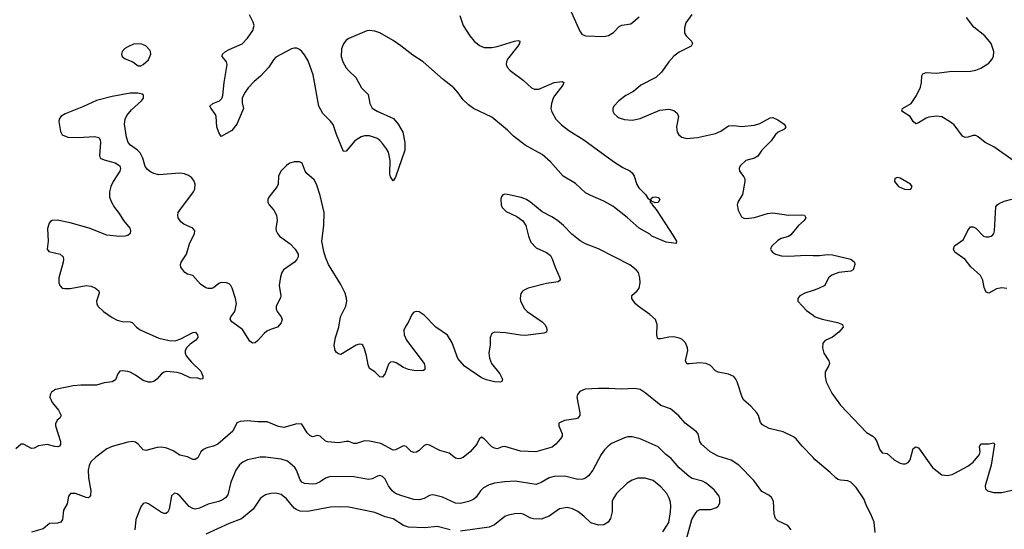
# Model space of a CAD drawing. Header units: inches. Extents: x 1308439 to 1441336, y 959892 to 1036309.
# Tile 113 of 167: x 1393900 to 1401470, y 990615 to 994534. Entities that reach past the tile are written whole.
import ezdxf

# ---------------------------------------------------------------- set-up
doc = ezdxf.new("R2010")
doc.units = ezdxf.units.IN
doc.header["$MEASUREMENT"] = 0
doc.layers.add('B3999', color=7, linetype='Continuous')
doc.layers.add('B4909', color=7, linetype='Continuous')

msp = doc.modelspace()

# ---------------------------------------------------------------- linework, layer by layer
at = {"layer": 'B3999', "color": 6}
for points, elevation in [([(1398130, 994617.7), (1398206.1, 994446.1), (1398222.8, 994422.8), (1398250.1, 994410.1), (1398390, 994405.2), (1398427.8, 994412.2), (1398465.4, 994434.6), (1398510, 994480.5), (1398530, 994490.9), (1398598.4, 994501.6), (1398663.5, 994556.5)], 2800), ([(1397285, 994565), (1397308.9, 994490), (1397359.7, 994410), (1397393.2, 994370), (1397434.8, 994334.8), (1397470, 994319.8), (1397530, 994319.1), (1397571.8, 994328.2), (1397703.5, 994370), (1397733.3, 994373.3), (1397746, 994370), (1397743.7, 994350), (1397730.8, 994330), (1397650.7, 994230), (1397641.9, 994210), (1397640.1, 994190), (1397646.9, 994170), (1397670, 994142.7), (1397771.9, 994070), (1397834.4, 994010), (1397858.4, 993998.4), (1397890, 993998.8), (1398010, 994050.3), (1398070, 994058.5), (1398083.9, 994050), (1398075.5, 994030), (1398011.9, 993948.1), (1398001.6, 993930), (1397989.5, 993890), (1397984.3, 993850), (1397987.7, 993830), (1398021.5, 993770), (1398065, 993725), (1398122.4, 993682.4), (1398236.9, 993610), (1398464.3, 993444.3), (1398538.4, 993398.4), (1398591.8, 993371.8), (1398610, 993355.2), (1398624.4, 993330), (1398645.7, 993265.7), (1398661.3, 993241.3), (1398710.4, 993190), (1398730, 993161), (1398747.7, 993147.7), (1398747.2, 993130), (1398759.6, 993119.6), (1398761.7, 993110), (1398793.4, 993073.4), (1398927.8, 992870), (1398950.3, 992830), (1398946.4, 992813.6), (1398870, 992822.6), (1398759.7, 992870), (1398744.2, 992884.2), (1398663.5, 992930), (1398571.5, 993011.5), (1398459.4, 993099.4), (1398390, 993139.4), (1398290, 993181), (1398250, 993203.3), (1398172.9, 993272.9), (1398079.6, 993330), (1397980, 993440), (1397917.3, 993497.3), (1397785.9, 993570), (1397697.7, 993637.7), (1397650, 993683.5), (1397530, 993783.5), (1397390, 993849.9), (1397350, 993878), (1397310, 993917.1), (1397271.4, 993971.4), (1397236.5, 994010), (1397154.9, 994074.8), (1397001.1, 994210), (1396921.7, 994261.8), (1396830, 994333.4), (1396770, 994374), (1396670, 994432.7), (1396630, 994446), (1396590, 994451.1), (1396570, 994448.8), (1396430.6, 994389.4), (1396410, 994376.1), (1396390, 994349.1), (1396374.4, 994310), (1396372.6, 994250), (1396384, 994210), (1396410, 994164.6), (1396430, 994139.9), (1396483.7, 994090), (1396528.5, 994010), (1396578.1, 993958.1), (1396592.8, 993890), (1396610, 993854.7), (1396648.9, 993830), (1396774.4, 993774.4), (1396810.7, 993730.6), (1396844.5, 993670), (1396859.8, 993590), (1396859.7, 993530), (1396790, 993322), (1396770, 993294.5), (1396750, 993326), (1396746.3, 993346.3), (1396748, 993450), (1396734.5, 993514.5), (1396721, 993541), (1396690, 993582.6), (1396670, 993606.1), (1396650, 993620.9), (1396590, 993641.5), (1396550, 993641.3), (1396525.8, 993634.2), (1396477.1, 993602.9), (1396410, 993522), (1396390, 993521.1), (1396335.1, 993650), (1396310, 993727.7), (1396290, 993753.8), (1396231.5, 993811.5), (1396200.6, 993870), (1396157, 994110), (1396116.5, 994216.5), (1396090, 994264.4), (1396070, 994288.5), (1396050, 994305.6), (1396030, 994314.9), (1396010, 994315.3), (1395990, 994309.1), (1395870, 994244.9), (1395850, 994225.8), (1395814.5, 994170), (1395750, 994099.9), (1395702, 994058), (1395657.5, 994010), (1395627.6, 993970), (1395610.1, 993930), (1395610, 993894), (1395620.8, 993850), (1395568.6, 993730), (1395530, 993680.7), (1395450, 993635.1), (1395430, 993666.2), (1395414.5, 993710), (1395410, 993790), (1395405.3, 993805.3), (1395370.8, 993850), (1395361.9, 993870), (1395383.8, 993890), (1395435.8, 993910), (1395453.1, 993926.9), (1395462.5, 993950), (1395471.3, 994050), (1395495, 994190), (1395489.5, 994210), (1395456.5, 994250), (1395459.5, 994270), (1395482.7, 994290), (1395510, 994305.1), (1395610, 994349.3), (1395650, 994391.2), (1395691.5, 994450), (1395702.3, 994490), (1395695.1, 994515.1), (1395665.4, 994570)], 2700), ([(1399067.1, 994572.9), (1399021.7, 994510), (1399011.4, 994470), (1399011.6, 994430), (1399024.8, 994410), (1399064.5, 994370), (1399072.9, 994350), (1399062, 994330), (1398970, 994283.2), (1398930, 994252.4), (1398890.1, 994209.9), (1398834.6, 994130), (1398791.2, 994090), (1398674.5, 994030), (1398617.9, 993982.1), (1398560.2, 993950), (1398506.2, 993910), (1398468.7, 993870), (1398459.8, 993850), (1398460.6, 993830), (1398471, 993810), (1398492.3, 993790), (1398510, 993780.4), (1398550, 993767.1), (1398610, 993762.1), (1398670, 993774.1), (1398821.5, 993838.5), (1398890, 993844.6), (1398930, 993835.4), (1398954.9, 993814.9), (1398964.8, 993790), (1398950.6, 993710), (1398955, 993670), (1398968.2, 993648.2), (1398990, 993630.8), (1399030, 993621.3), (1399110, 993628.3), (1399250, 993659.6), (1399290, 993676.4), (1399350, 993717.4), (1399390, 993720.3), (1399450, 993712.5), (1399550, 993723.7), (1399590, 993736.8), (1399670, 993778.2), (1399690, 993781.3), (1399730, 993763.7), (1399777.4, 993730), (1399790.1, 993710), (1399782.5, 993697.5), (1399775.2, 993690), (1399730.3, 993669.7), (1399710, 993651.6), (1399676.5, 993603.5), (1399606.3, 993530), (1399574.8, 993485.2), (1399550.1, 993469.9), (1399483.5, 993450), (1399440.5, 993410), (1399431, 993390), (1399433.7, 993370), (1399466.3, 993326.3), (1399473.9, 993310), (1399475.5, 993290), (1399458.2, 993190), (1399420.2, 993130), (1399416.3, 993110), (1399423.2, 993070), (1399450, 993018.3), (1399467.5, 993007.5), (1399485.3, 993005.3), (1399550, 993012.8), (1399650, 993042.3), (1399690, 993047.7), (1399810, 993031), (1399910, 993033.7), (1399934.6, 993030), (1399944.2, 993010), (1399930.6, 992990), (1399887.7, 992952.3), (1399830, 992879.3), (1399810, 992865.7), (1399755.3, 992850), (1399730, 992836.2), (1399680.2, 992790), (1399673.4, 992770), (1399678.6, 992758.6), (1399686.7, 992746.7), (1399710.4, 992730), (1399757.4, 992717.4), (1399810, 992714.3), (1399950, 992722.7), (1400000, 992721.6)], 2800), ([(1400000, 991167.1), (1399915.1, 991255.1), (1399871, 991310), (1399850, 991325.7), (1399770, 991364.2), (1399661.1, 991390), (1399610, 991418.2), (1399596.9, 991436.9), (1399579.1, 991490), (1399566.5, 991510), (1399521, 991561), (1399468.7, 991608.7), (1399454.6, 991630), (1399416, 991750), (1399406.2, 991770), (1399389.4, 991789.4), (1399350, 991807.5), (1399270, 991822.9), (1399250, 991834.4), (1399210, 991874.9), (1399178.9, 991890), (1399130, 991894.8), (1399050, 991886.5), (1399028.6, 991888.5), (1399018.3, 991910), (1399036.1, 991990), (1399035.3, 992010), (1399018.9, 992050), (1398990, 992076.7), (1398970, 992085.6), (1398930, 992093.9), (1398890, 992091.7), (1398830, 992080.7), (1398810, 992079.9), (1398804.1, 992084.1), (1398797.8, 992110), (1398802.3, 992190), (1398787.5, 992227.5), (1398746, 992266), (1398654.6, 992330), (1398633.5, 992350), (1398606.4, 992390), (1398607.2, 992412.8), (1398647.3, 992450), (1398661.6, 992470), (1398669.9, 992510), (1398669, 992550), (1398656.4, 992590), (1398638.7, 992610), (1398590, 992649.4), (1398350, 992771.8), (1398250, 992811), (1398210, 992832.6), (1398144.2, 992884.2), (1398079.9, 992950), (1398033.6, 992990), (1397990, 993018.6), (1397916.7, 993056.7), (1397830, 993129.1), (1397797.6, 993150), (1397754.7, 993165.3), (1397650, 993188.6), (1397629.1, 993190.9), (1397613.5, 993186.5), (1397602, 993170), (1397598.9, 993150), (1397602.8, 993110), (1397610, 993088.5), (1397639.2, 993059.2), (1397721.6, 993021.6), (1397768.1, 992988.1), (1397790.7, 992950.7), (1397810.7, 992870), (1397830, 992822.8), (1397870, 992780.5), (1397950, 992742.8), (1397979.8, 992719.8), (1397994.7, 992694.7), (1398016.3, 992630), (1398053.8, 992550), (1398056, 992530), (1398041, 992519), (1397950, 992506.2), (1397810.3, 992470), (1397768.7, 992450), (1397752.8, 992427.2), (1397748.2, 992391.8), (1397751, 992370), (1397780.2, 992310), (1397802, 992290), (1397916.9, 992210), (1397937.8, 992190), (1397950, 992166.8), (1397953.2, 992150), (1397950.2, 992130), (1397930, 992122.3), (1397790, 992105.5), (1397750, 992107.3), (1397634.1, 992125.9), (1397550.2, 992129.8), (1397530, 992120.4), (1397517.1, 992090), (1397517.9, 992030), (1397507.9, 991972.1), (1397511.7, 991930), (1397528.5, 991890), (1397592.5, 991810), (1397612.2, 991770), (1397607.9, 991752.1), (1397593.9, 991746.1), (1397550.1, 991749.9), (1397490, 991763.9), (1397450, 991778.6), (1397320.5, 991870), (1397269.3, 991929.3), (1397225.3, 992050), (1397187.8, 992107.8), (1397100.3, 992170), (1397010, 992262.3), (1396970, 992286.5), (1396948.2, 992290), (1396930, 992284.3), (1396914.3, 992265.7), (1396888.3, 992210), (1396863.1, 992170), (1396854.4, 992145.6), (1396855.9, 992110), (1396872.8, 992070), (1397009.5, 991890), (1397015.9, 991870), (1397015.8, 991844.2), (1397004.8, 991835.2), (1396987.3, 991832.7), (1396930, 991835.7), (1396890, 991843.2), (1396850, 991858.1), (1396794.2, 991894.2), (1396770, 991903.1), (1396750, 991899.5), (1396735.8, 991884.2), (1396710, 991811.8), (1396690, 991785.4), (1396670, 991788.2), (1396630, 991825.8), (1396590, 991852.4), (1396579, 991879), (1396566.3, 991950), (1396550, 992003.1), (1396538.1, 992030), (1396530, 992037.2), (1396510, 992037.5), (1396487.3, 992030), (1396370, 991959.8), (1396350, 991964), (1396335, 991975), (1396324.8, 991990), (1396317.2, 992030), (1396327, 992090), (1396354, 992170), (1396366.7, 992250), (1396406.5, 992330), (1396414.9, 992370), (1396413.6, 992393.6), (1396403.2, 992430), (1396370, 992498.3), (1396274.6, 992650), (1396250, 992707.3), (1396237.7, 992750), (1396223.6, 992830), (1396238.3, 992950), (1396240.9, 993050), (1396210, 993182.3), (1396181.8, 993270), (1396162.7, 993302.7), (1396107.3, 993350), (1396094.9, 993370), (1396071.7, 993431.7), (1396050, 993442), (1396010, 993440.5), (1395978, 993430), (1395950, 993412.9), (1395908.1, 993370), (1395889.5, 993330), (1395886, 993270), (1395879, 993250), (1395814.3, 993170), (1395806.8, 993150), (1395807.7, 993130), (1395818.8, 993110), (1395853.7, 993070), (1395874.2, 993030), (1395879, 992990), (1395870.2, 992930), (1395872.2, 992910), (1395880.7, 992890), (1395896.5, 992870), (1395978.9, 992810), (1396018.3, 992770), (1396040.7, 992730), (1396041.2, 992710), (1396031.3, 992690), (1396011.4, 992670), (1395929.3, 992610), (1395915.8, 992590), (1395903.8, 992556.2), (1395895.8, 992490), (1395906.3, 992410), (1395904.6, 992395.4), (1395872.3, 992330), (1395870.9, 992310), (1395878.7, 992290), (1395911.1, 992250), (1395917.7, 992230), (1395910, 992202), (1395882.3, 992170), (1395827.5, 992152.5), (1395800.9, 992139.1), (1395779.1, 992120.9), (1395730, 992065.8), (1395710, 992049), (1395690, 992045.5), (1395670, 992061.1), (1395612.6, 992152.6), (1395529.8, 992210), (1395517.3, 992230), (1395522, 992250), (1395554.4, 992290), (1395567.1, 992350), (1395558.9, 992390), (1395533.9, 992470), (1395523.6, 992490), (1395510, 992502.5), (1395490, 992510.7), (1395450, 992512.3), (1395430, 992505), (1395390, 992472.7), (1395373.9, 992466.1), (1395350, 992465.5), (1395330, 992471.7), (1395290, 992499.4), (1395230, 992566.1), (1395190, 992577.8), (1395170, 992590.4), (1395139.9, 992630), (1395135.3, 992650), (1395141.5, 992670), (1395181.9, 992730), (1395205, 992810), (1395245, 992890), (1395246.4, 992910), (1395230.9, 992930.9), (1395161.6, 992961.6), (1395138.4, 992978.4), (1395118.1, 993010), (1395115.1, 993030), (1395119.1, 993050), (1395130.3, 993070), (1395236.9, 993210), (1395246.7, 993230), (1395247.9, 993270), (1395238, 993298), (1395221.3, 993321.3), (1395196.9, 993336.9), (1395167.7, 993347.7), (1395130, 993352.6), (1394970, 993340.6), (1394930.1, 993349.8), (1394904.2, 993364.2), (1394881.4, 993381.4), (1394864, 993404), (1394845.4, 993470), (1394824.8, 993510), (1394805, 993530), (1394750.7, 993570), (1394735, 993590), (1394720.2, 993630), (1394705.3, 993730), (1394709.4, 993770), (1394722.7, 993797.3), (1394758.2, 993841.8), (1394835.7, 993910), (1394850.7, 993930), (1394852.9, 993952.9), (1394841.7, 993961.7), (1394808.7, 993968.7), (1394750, 993968.3), (1394610, 993944), (1394490, 993912.1), (1394390, 993865.5), (1394250.4, 993810), (1394215.3, 993790), (1394202.8, 993770), (1394200.2, 993750), (1394212.8, 993672.8), (1394227.5, 993647.5), (1394270.1, 993630.1), (1394350, 993626.9), (1394475.4, 993635.4), (1394508.2, 993628.2), (1394519.6, 993610), (1394522.2, 993590), (1394512.8, 993490), (1394518.7, 993470), (1394550, 993455.9), (1394634.2, 993434.2), (1394670.2, 993410), (1394674.7, 993390), (1394670.2, 993370), (1394618.4, 993290), (1394600.4, 993250), (1394589.4, 993210), (1394590.1, 993170), (1394604.4, 993130), (1394627.9, 993090), (1394664.4, 993044.4), (1394696.8, 992990), (1394747.8, 992930), (1394752.4, 992910), (1394749.4, 992890.6), (1394730, 992873.8), (1394710, 992868.5), (1394670, 992867.8), (1394570, 992876.9), (1394433.8, 992930), (1394287.4, 992972.6), (1394187.5, 992992.5), (1394150, 992990.9), (1394137.2, 992982.8), (1394126.5, 992970), (1394113, 992927), (1394118, 992830), (1394110.2, 992770), (1394124, 992750), (1394210, 992730.8), (1394233.2, 992710), (1394236.3, 992690), (1394232.7, 992670), (1394200.5, 992550), (1394201.7, 992510), (1394208.4, 992490), (1394227.2, 992470), (1394245.5, 992465.5), (1394287.2, 992467.2), (1394410, 992488.5), (1394450, 992483.4), (1394482.9, 992470), (1394508.8, 992450), (1394511.6, 992431.6), (1394491.1, 992370), (1394491.7, 992350), (1394500.9, 992330), (1394544.8, 992290), (1394610, 992243.4), (1394650, 992223.1), (1394690, 992213.6), (1394750, 992210.1), (1394764.8, 992204.8), (1394797.2, 992170), (1394825.9, 992150), (1394970, 992085.2), (1395050, 992066.5), (1395095.3, 992064.7), (1395139.5, 992080.5), (1395230, 992127.7), (1395250.9, 992130.9), (1395268, 992110), (1395268.3, 992090), (1395253, 992070), (1395210, 992038.7), (1395186, 992014), (1395172.9, 991990), (1395172.3, 991970), (1395180.6, 991950), (1395220.2, 991900.2), (1395292.6, 991830), (1395306.6, 991793.4), (1395307.3, 991772.7), (1395290, 991768.3), (1395270, 991775.9), (1395210, 991779.5), (1395146.9, 991810), (1395110, 991821.9), (1395030, 991827.7), (1395010, 991822.8), (1394990, 991809.9), (1394955, 991770), (1394930, 991752.7), (1394910, 991746.2), (1394890, 991745.9), (1394850, 991760.2), (1394790, 991801.3), (1394750, 991822.5), (1394730, 991829.4), (1394690, 991833.8), (1394670, 991829.8), (1394654.8, 991810), (1394636, 991764), (1394611.3, 991748.7), (1394550, 991742.2), (1394490, 991723.2), (1394370, 991723.2), (1394310, 991718.5), (1394174.6, 991690), (1394143.2, 991670), (1394133.3, 991650), (1394132.2, 991630), (1394148.6, 991590), (1394199.3, 991530), (1394218.4, 991490), (1394208.4, 991470), (1394186.6, 991453.4), (1394174.4, 991425.6), (1394173.8, 991410), (1394212.7, 991290), (1394213.2, 991266.8), (1394206.9, 991253.1), (1394191.8, 991248.2), (1394170, 991250.8), (1394110, 991267.8), (1394044.3, 991255.7), (1394010, 991237.7), (1393990, 991235.2), (1393930, 991270.6), (1393910, 991268.9), (1393870, 991234.8)], 2800), ([(1400000, 992451.1), (1399937.3, 992430), (1399899.2, 992410), (1399882.7, 992390), (1399883.8, 992370), (1399950, 992297.1), (1400000, 992261.7)], 2800), ([(1399832.3, 990610), (1399805.1, 990645.1), (1399730, 990680.5), (1399710, 990698.4), (1399700.7, 990730), (1399694.4, 990830), (1399680.3, 990860.3), (1399658.5, 990878.5), (1399605, 990905), (1399544.6, 990990), (1399430, 991107.7), (1399370, 991147.4), (1399270, 991176.7), (1399209.1, 991210), (1399141.8, 991270), (1399129.9, 991290), (1399115.4, 991350), (1399104.6, 991364.6), (1399015.9, 991430), (1398967.4, 991487.4), (1398902.4, 991542.4), (1398830, 991568.2), (1398710, 991663.3), (1398670, 991689.1), (1398630, 991698.5), (1398527, 991693), (1398430, 991698.7), (1398350, 991696.8), (1398248.3, 991691.7), (1398205.4, 991674.6), (1398187.4, 991652.6), (1398184.2, 991630), (1398207.4, 991510), (1398205.5, 991490), (1398199.4, 991480.6), (1398190.1, 991470), (1398175.7, 991464.3), (1398088.2, 991451.8), (1398050, 991434.7), (1398045.1, 991430), (1398044.1, 991410), (1398071.2, 991350), (1398070.1, 991329.9), (1398058.3, 991310), (1398021.1, 991270), (1397992.7, 991247.3), (1397869.3, 991210.7), (1397750, 991216.8), (1397630, 991252.1), (1397610, 991249.9), (1397570, 991234.8), (1397550, 991237.9), (1397530, 991250.3), (1397470, 991310.5), (1397450, 991323.8), (1397431.7, 991308.3), (1397413.9, 991270), (1397363.4, 991210), (1397310, 991167.3), (1397290, 991159.4), (1397270, 991157.9), (1397250, 991163.1), (1397201.3, 991201.3), (1397130, 991222), (1397050, 991261.7), (1397030, 991266.7), (1397010, 991258.5), (1396970, 991220.4), (1396950, 991208.4), (1396930, 991204.8), (1396910, 991214.4), (1396870, 991252.7), (1396850, 991256.7), (1396790, 991225.3), (1396770, 991223.3), (1396675.5, 991275.5), (1396590, 991293.7), (1396550, 991294.8), (1396490, 991275), (1396470, 991275.5), (1396430, 991288.9), (1396410, 991290.2), (1396350, 991279.9), (1396268.6, 991288.5), (1396250, 991293), (1396210, 991331.2), (1396190, 991335.8), (1396150, 991327), (1396130, 991335.1), (1396110, 991357.3), (1396070, 991424.5), (1396030, 991426), (1395930, 991398.4), (1395890, 991406.6), (1395801.9, 991441.9), (1395730, 991441.5), (1395650, 991447.9), (1395595.4, 991444.6), (1395570, 991434.5), (1395539.7, 991370), (1395423.6, 991270), (1395390, 991253.5), (1395339.5, 991240.5), (1395312.2, 991227.8), (1395292.9, 991210), (1395270, 991165.6), (1395250, 991151.6), (1395230, 991152.1), (1395190, 991171.2), (1395130, 991184.5), (1395078.5, 991218.5), (1395030, 991239.1), (1394990, 991245.3), (1394956.4, 991243.6), (1394870, 991220.2), (1394850, 991226.1), (1394809.7, 991269.7), (1394790, 991284.1), (1394770, 991289.9), (1394730, 991286), (1394610, 991251.5), (1394570, 991233.9), (1394484.2, 991170), (1394447.2, 991132.8), (1394433.7, 991106.3), (1394426.5, 991070), (1394429, 991010), (1394447.5, 990910), (1394443.9, 990876.1), (1394436.7, 990863.3), (1394430, 990858.1), (1394410, 990859.3), (1394330, 990889), (1394289.4, 990890), (1394275.7, 990870), (1394263.6, 990810), (1394237.7, 990762.3), (1394228.5, 990691.5), (1394216.3, 990670), (1394190, 990661.5), (1394130, 990658.7), (1394080.3, 990619.7), (1393990, 990591.9)], 2900), ([(1399028.7, 990550), (1399068.3, 990690), (1399097.8, 990742.2), (1399110, 990756.4), (1399130, 990768.4), (1399214, 990766), (1399258.1, 990781.9), (1399270, 990791.9), (1399283, 990817), (1399283.8, 990850), (1399276.6, 990870), (1399239.2, 990919.2), (1399177.5, 990970), (1399150, 990984.5), (1399070, 991006.3), (1399050, 991018), (1398970, 991086.6), (1398910, 991158.2), (1398867, 991190), (1398809.3, 991249.3), (1398670, 991311.2), (1398610, 991325.6), (1398574.9, 991325.1), (1398550, 991319.5), (1398450, 991273.5), (1398424.6, 991255.4), (1398394.9, 991225.1), (1398369.6, 991190.4), (1398307.5, 991070), (1398273.3, 991026.7), (1398250, 991008.7), (1398230, 991001.1), (1398190, 990998.8), (1398090, 991024.4), (1398010, 991021.3), (1397970, 991010.6), (1397910, 990973.8), (1397870, 990960.5), (1397710, 990986), (1397630, 990981.2), (1397550.3, 990969.7), (1397510, 990957.9), (1397466.5, 990933.5), (1397443.3, 990910), (1397410, 990861.3), (1397390, 990844.1), (1397351.7, 990828.3), (1397287.9, 990812.1), (1397250, 990814.8), (1397150, 990862.2), (1397090, 990877.2), (1397070, 990879.3), (1397050, 990875), (1397008.6, 990851.4), (1396970, 990841.8), (1396930, 990845.1), (1396830, 990875.2), (1396790, 990891.2), (1396763.3, 990910), (1396734.3, 990950), (1396710, 991001.6), (1396690, 991021.4), (1396670, 991027.7), (1396650, 991023.5), (1396610, 991003), (1396582, 990998), (1396470, 991017.2), (1396290, 991020.7), (1396251.3, 991008.7), (1396210, 990978.9), (1396175.9, 990964.1), (1396150, 990961.5), (1396090, 990966.4), (1396070, 990977.2), (1396055.6, 990995.6), (1396028.5, 991068.5), (1396014.3, 991090), (1395958.7, 991138.7), (1395910, 991154.9), (1395790, 991169.7), (1395749.9, 991169.9), (1395650, 991148.3), (1395614.6, 991130), (1395590.5, 991109.5), (1395562.1, 991070), (1395523.7, 990976.3), (1395499.9, 990880.1), (1395482.7, 990857.3), (1395459.1, 990840.9), (1395430, 990828), (1395350, 990808.9), (1395283.4, 990776.6), (1395250, 990770.6), (1395230, 990775.2), (1395203.1, 990790), (1395130, 990872.4), (1395110, 990888.4), (1395090, 990893.7), (1395067, 990873), (1395050, 990769.8), (1395036.5, 990743.5), (1395023.2, 990736.8), (1395010, 990736.7), (1394990, 990744.9), (1394890, 990811.1), (1394870, 990817.9), (1394850, 990814.1), (1394832, 990788), (1394792.9, 990690), (1394786.1, 990610)], 3000), ([(1398844.8, 990595.2), (1398890, 990668.3), (1398904.4, 990750), (1398907.2, 990790), (1398902.5, 990822.5), (1398893.7, 990853.7), (1398876.1, 990890), (1398830, 990941.9), (1398770, 990989.6), (1398710, 991008.2), (1398652.9, 991007.1), (1398607.9, 990992.1), (1398570.3, 990969.7), (1398487.5, 990890), (1398461.8, 990850), (1398455.1, 990830), (1398454.3, 990750), (1398441.2, 990698.8), (1398423.7, 990670), (1398390, 990649.2), (1398350, 990646.6), (1398290, 990665.9), (1398236.2, 990716.2), (1398190, 990751.7), (1398150, 990773), (1398110, 990783.5), (1398050, 990772.5), (1397970, 990714.9), (1397910, 990693.9), (1397850, 990694.2), (1397830, 990700.1), (1397770, 990732.3), (1397750, 990736.2), (1397706.1, 990734), (1397656.1, 990723.9), (1397630, 990713.6), (1397550, 990650.5), (1397510, 990631.4), (1397290, 990601.6)], 3100), ([(1397210.8, 990610.8), (1397110, 990637.6), (1397014.3, 990625.7), (1396890, 990631.1), (1396850, 990644.7), (1396770, 990694.7), (1396710, 990710.6), (1396630, 990744.3), (1396430, 990784), (1396370, 990788.8), (1396290, 990786), (1396112.5, 990752.5), (1396055.5, 990755.5), (1396030, 990764.5), (1396010, 990778.1), (1395950, 990849.1), (1395910, 990883.3), (1395870, 990892.9), (1395830, 990890.3), (1395790, 990878.8), (1395750, 990853.6), (1395694.3, 990770), (1395604.1, 990695.9), (1395510, 990659.3), (1395330, 990577.8)], 3100)]:
    msp.add_lwpolyline(points, dxfattribs=dict(at, elevation=elevation))
for points, elevation in [([(1394830, 994348.8), (1394774.7, 994345.3), (1394730, 994326.3), (1394708.4, 994311.6), (1394688.7, 994290), (1394682.5, 994270), (1394687.5, 994250), (1394710, 994232.8), (1394770, 994211), (1394810, 994180.2), (1394830, 994179.2), (1394850, 994188.6), (1394890, 994225.1), (1394909.1, 994270), (1394906.7, 994290), (1394900.3, 994300.3), (1394870, 994332)], 2800), ([(1398786.6, 993126.6), (1398758, 993138), (1398752.3, 993150), (1398758, 993162), (1398768.7, 993170), (1398787.8, 993172.2), (1398810, 993167), (1398822, 993150), (1398810, 993127.3)], 2700)]:
    msp.add_lwpolyline(points, close=True, dxfattribs=dict(at, elevation=elevation))
at = {"layer": 'B4909', "color": 6, "elevation": 2800}
for points in [[(1401538.7, 993450), (1401390, 993555), (1401323.4, 993590), (1401270, 993633.2), (1401250, 993642.5), (1401230, 993643.6), (1401190, 993629.4), (1401170, 993627.5), (1401150, 993638.3), (1401085.2, 993725.2), (1401050, 993751.9), (1400990, 993785.9), (1400952.1, 993792.1), (1400890, 993785.4), (1400870, 993777.6), (1400810, 993739.9), (1400790, 993733.9), (1400770, 993752.2), (1400745.6, 993790), (1400681.2, 993830), (1400687.3, 993850), (1400754.3, 993890), (1400795.5, 993950), (1400826, 994014), (1400834.2, 994050), (1400836.6, 994103.4), (1400843.1, 994116.9), (1400870, 994127.9), (1400950, 994121.5), (1401050, 994135.1), (1401210, 994138.4), (1401250, 994146.6), (1401290, 994162.1), (1401350, 994200.2), (1401373.3, 994226.7), (1401386.2, 994250), (1401390.6, 994290), (1401369.9, 994350), (1401320.6, 994410), (1401236.8, 994476.8), (1401179.4, 994550)], [(1401490, 992466.5), (1401450, 992470.8), (1401410, 992464.6), (1401350, 992431.6), (1401330, 992438.7), (1401314.8, 992474.8), (1401305.6, 992530), (1401287.6, 992567.6), (1401214, 992634), (1401170, 992690.7), (1401090, 992747), (1401078.5, 992770), (1401086.3, 992793.7), (1401155.9, 992844.1), (1401190, 992913.8), (1401210, 992941.4), (1401230, 992941.5), (1401250, 992929.4), (1401310, 992869), (1401330, 992863.1), (1401350, 992863.3), (1401370, 992868.8), (1401380.9, 992879.1), (1401389.9, 992890.1), (1401394.6, 992910), (1401405.6, 993094.4), (1401414.8, 993110), (1401430, 993120.4), (1401470, 993137.5), (1401527.1, 993153)], [(1400000, 992721.6), (1400050, 992720.5), (1400110, 992726.9), (1400150, 992725.7), (1400291.3, 992691.3), (1400317.7, 992670), (1400321.6, 992650), (1400308.3, 992610), (1400290, 992600.9), (1400197.6, 992590), (1400143.1, 992570), (1400119.6, 992550), (1400090.1, 992489.9), (1400036.6, 992463.4), (1400000, 992451.1)], [(1400000, 992261.7), (1400016.5, 992250), (1400070, 992229.7), (1400186.4, 992206.4), (1400225.3, 992190), (1400230.1, 992170), (1400198.3, 992130), (1400150, 992093.6), (1400093.3, 992066.7), (1400074.1, 992045.9), (1400072.2, 992010), (1400082.9, 991970), (1400121, 991910), (1400125.3, 991890), (1400119.5, 991870), (1400093.9, 991826.1), (1400092.8, 991790), (1400100.5, 991750), (1400142.9, 991662.9), (1400210.6, 991570), (1400410, 991358.2), (1400460.4, 991330), (1400475.8, 991315.8), (1400490, 991290.6), (1400510.2, 991230.2), (1400530, 991204.2), (1400570, 991197.7), (1400624.5, 991150), (1400670, 991123.8), (1400690, 991117.5), (1400710, 991118.1), (1400730, 991128.1), (1400747.1, 991150), (1400770, 991236), (1400790, 991249.1), (1400810, 991240.7), (1400918, 991090), (1400990, 991033.4), (1401030, 991028.3), (1401070, 991036.4), (1401090, 991045.4), (1401190, 991100.5), (1401230.4, 991130), (1401280.3, 991190), (1401285.1, 991210), (1401279.6, 991250), (1401290, 991273.1), (1401350, 991271.1), (1401390, 991280.3), (1401394.8, 991270), (1401393.4, 991253.4), (1401369.3, 991109.3), (1401322.4, 990950), (1401326.5, 990926.5), (1401341.5, 990910), (1401390, 990897.4), (1401450, 990898.4), (1401550, 990920.1)], [(1400477, 990590), (1400468.5, 990670), (1400444.1, 990730), (1400412.6, 990790), (1400390.6, 990850), (1400330, 990936.2), (1400290, 990978), (1400267, 990987), (1400210, 990991.6), (1400190, 990998.5), (1400174.5, 991010), (1400132.2, 991052.2), (1400016.5, 991150), (1400000, 991167.1)]]:
    msp.add_lwpolyline(points, dxfattribs=at)
at = {"layer": 'B4909', "color": 6, "elevation": 2900}
msp.add_lwpolyline([(1400650, 993320.7), (1400628.5, 993311.5), (1400626.4, 993290), (1400657.3, 993250), (1400702, 993230), (1400750, 993228.2), (1400762.7, 993250), (1400749.3, 993270), (1400670, 993314.3)], close=True, dxfattribs=at)

doc.saveas('drawing.dxf')
